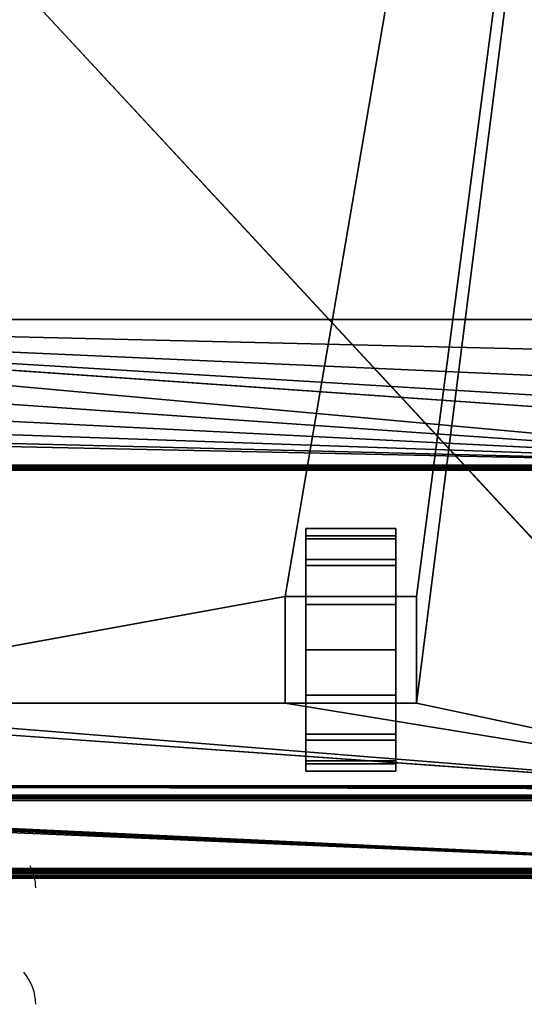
# Model space of a CAD drawing. Header units: millimetres. Extents: x -10 to 413, y -827 to 10.
# Tile 8 of 22: x 206 to 310, y -826 to -623. Entities that reach past the tile are written whole.
import ezdxf

# ---------------------------------------------------------------- set-up
doc = ezdxf.new("R2010")
doc.units = ezdxf.units.MM
doc.header["$MEASUREMENT"] = 0
doc.layers.add('0 Misc', color=7, linetype='Continuous', lineweight=35)
doc.layers.add('10 Raster Images', color=7, linetype='Continuous', lineweight=35)

msp = doc.modelspace()

# ---------------------------------------------------------------- linework, layer by layer
at = {"layer": '0 Misc', "color": 160, "linetype": 'Continuous', "lineweight": 25}
for p, q in [((260.5, -742, 69), (377, -59, 69)), ((287.5, -742, 69), (377, -59, 69)), ((287.5, -764, 69), (377, -59, 69)), ((25.7, -422, 92), (360.3, -782.9, 92)), ((384, -715, 11), (54, -685, 11)), ((361.55, -706.4, 11), (54, -685, 11)), ((355.27, -703.2, 11), (54, -685, 11)), ((350.3, -698.23, 11), (54, -685, 11)), ((347.1, -691.95, 11), (54, -685, 11)), ((346, -685, 11), (54, -685, 11)), ((384, -715, 11), (52.9, -691.95, 11)), ((384, -715, 11), (49.7, -698.23, 11)), ((384, -715, 11), (44.73, -703.2, 11)), ((384, -715, 11), (31.5, -707.5, 11)), ((384, -715, 11), (38.45, -706.4, 11)), ((16, -715, 11), (384, -715, 11)), ((383, -715, 33.5), (17, -715, 33.5)), ((383, -716, 12), (17, -716, 12)), ((17, -716, 32.5), (383, -716, 32.5)), ((264.75, -732.77, 9.31), (264.75, -729.22, 31.73)), ((264.75, -729.22, 16.27), (264.75, -729.22, 31.73)), ((283.25, -732.77, 38.69), (283.25, -729.22, 16.27)), ((283.25, -729.22, 31.73), (283.25, -729.22, 16.27)), ((264.75, -738.31, 3.77), (264.75, -732.77, 38.69)), ((264.75, -732.77, 9.31), (264.75, -732.77, 38.69)), ((283.25, -738.31, 44.23), (283.25, -732.77, 9.31)), ((283.25, -732.77, 38.69), (283.25, -732.77, 9.31)), ((264.75, -742, 24), (264.75, -738.31, 44.23)), ((264.75, -738.31, 3.77), (264.75, -742, 24)), ((264.75, -738.31, 3.77), (264.75, -738.31, 44.23)), ((283.25, -742, 24), (283.25, -738.31, 3.77)), ((283.25, -742, 46.45), (283.25, -738.31, 3.77)), ((283.25, -738.31, 44.23), (283.25, -738.31, 3.77)), ((139.5, -764, 69), (260.5, -742, 69)), ((260.5, -742, 69), (260.5, -764, 69)), ((287.5, -742, 69), (260.5, -742, 69)), ((260.5, -742, 24), (260.5, -742, 69)), ((260.5, -742, 24), (264.75, -742, 24)), ((260.5, -764, 24), (260.5, -742, 24)), ((264.75, -742, 24), (260.5, -742, 69)), ((264.75, -742, 46.45), (260.5, -742, 69)), ((283.25, -742, 46.45), (260.5, -742, 69)), ((283.25, -742, 46.45), (264.75, -742, 46.45)), ((264.75, -742, 46.45), (264.75, -742, 24)), ((264.75, -742, 24), (264.75, -764, 24)), ((264.75, -760.73, 0.22), (264.75, -742, 24)), ((264.75, -753, -1), (264.75, -742, 24)), ((264.75, -745.27, 0.22), (264.75, -742, 24)), ((283.25, -742, 24), (283.25, -742, 46.45)), ((283.25, -764, 24), (283.25, -742, 24)), ((283.25, -742, 24), (287.5, -742, 24)), ((283.25, -742, 24), (283.25, -760.73, 0.22)), ((283.25, -742, 24), (283.25, -753, -1)), ((283.25, -742, 24), (283.25, -745.27, 0.22)), ((287.5, -742, 24), (283.25, -742, 46.45)), ((287.5, -742, 69), (283.25, -742, 46.45)), ((287.5, -764, 69), (287.5, -742, 69)), ((287.5, -742, 69), (287.5, -742, 24)), ((287.5, -742, 24), (287.5, -764, 24)), ((264.75, -760.73, 0.22), (264.75, -764, 24)), ((283.25, -767.69, 44.23), (283.25, -760.73, 0.22)), ((283.25, -764, 24), (283.25, -760.73, 0.22)), ((377, -783, 69), (112.5, -764, 69)), ((377, -783, 69), (139.5, -764, 69)), ((260.5, -764, 69), (139.5, -764, 69)), ((260.5, -764, 69), (287.5, -764, 69)), ((260.5, -764, 69), (260.5, -764, 24)), ((260.5, -764, 24), (264.75, -764, 24)), ((377, -783, 69), (260.5, -764, 69)), ((260.5, -764, 24), (264.75, -764, 46.45)), ((260.5, -764, 69), (264.75, -764, 46.45)), ((264.75, -764, 46.45), (283.25, -764, 46.45)), ((264.75, -764, 24), (264.75, -764, 46.45)), ((264.75, -767.69, 3.77), (264.75, -764, 46.45)), ((264.75, -767.69, 3.77), (264.75, -764, 24)), ((264.75, -764, 46.45), (287.5, -764, 69)), ((283.25, -764, 46.45), (283.25, -764, 24)), ((283.25, -764, 24), (287.5, -764, 24)), ((283.25, -764, 24), (283.25, -767.69, 44.23)), ((283.25, -764, 24), (287.5, -764, 69)), ((283.25, -764, 46.45), (287.5, -764, 69)), ((287.5, -764, 24), (287.5, -764, 69)), ((377, -783, 69), (287.5, -764, 69)), ((264.75, -773.23, 9.31), (264.75, -767.69, 44.23)), ((264.75, -767.69, 3.77), (264.75, -767.69, 44.23)), ((283.25, -773.23, 38.69), (283.25, -767.69, 3.77)), ((283.25, -767.69, 44.23), (283.25, -767.69, 3.77)), ((264.75, -776.78, 16.27), (264.75, -773.23, 38.69)), ((264.75, -773.23, 9.31), (264.75, -773.23, 38.69)), ((283.25, -776.78, 31.73), (283.25, -773.23, 9.31)), ((283.25, -773.23, 38.69), (283.25, -773.23, 9.31)), ((264.75, -776.78, 16.27), (264.75, -776.78, 31.73)), ((283.25, -776.78, 31.73), (283.25, -776.78, 16.27)), ((399, -799, 1172), (2, -782, 1172)), ((399, -799, 1172), (16, -782, 1172)), ((399, -799, 1172), (16.16, -781.99, 1172)), ((399, -799, 1172), (16.45, -781.89, 1172)), ((399, -799, 1172), (16.71, -781.71, 1172)), ((399, -799, 1172), (16.89, -781.45, 1172)), ((399, -799, 1172), (16.99, -781.16, 1172)), ((399, -799, 1172), (17, -781, 1172)), ((383.29, -781.71, 1172), (17, -781, 1172)), ((383.11, -781.45, 1172), (17, -781, 1172)), ((383.01, -781.16, 1172), (17, -781, 1172)), ((383, -781, 1172), (17, -781, 1172)), ((4, -783, 12.5), (396, -783, 12.5)), ((396, -783, 1168), (4, -783, 1168)), ((359.5, -783, 808), (4, -783, 1168)), ((396, -784, 11.5), (4, -784, 11.5)), ((4, -784, 1169), (396, -784, 1169)), ((360.3, -782.9, 92), (23, -783, 92)), ((23, -783, 69), (377, -783, 69)), ((377, -783, 92), (23, -783, 92)), ((396, -783, 12.5), (23, -783, 69)), ((40.5, -783, 785), (359.5, -783, 785)), ((40.5, -783, 427), (359.5, -783, 427)), ((359.5, -783, 808), (40.5, -783, 808)), ((359.5, -783, 450), (40.5, -783, 450)), ((377, -783, 92), (40.5, -783, 427)), ((359.5, -783, 450), (40.5, -783, 785)), ((4, -798, 11.5), (396, -798, 11.5)), ((396, -798, 1169), (4, -798, 1169)), ((1, -799, 1172), (399, -799, 1172)), ((399, -799, 1194), (1, -799, 1194)), ((1, -800, 1193), (399, -800, 1193)), ((399, -800, 1173), (1, -800, 1173)), ((396, -799, 12.5), (4, -799, 12.5)), ((4, -799, 1168), (396, -799, 1168)), ((4, -799, 12.5), (396, -799, 1168)), ((195, -799, 1053), (396, -799, 1168)), ((200, -799, 733), (396, -799, 1168)), ((201.36, -799, 732.78), (396, -799, 1168)), ((202.59, -799, 732.16), (396, -799, 1168)), ((202.59, -799, 1045.84), (396, -799, 1168)), ((203.56, -799, 731.19), (396, -799, 1168)), ((203.56, -799, 1046.81), (396, -799, 1168)), ((203.95, -799, 730.53), (396, -799, 1168)), ((203.95, -799, 1047.47), (396, -799, 1168)), ((204.28, -799, 729.78), (396, -799, 1168)), ((204.49, -799, 1048.81), (396, -799, 1168)), ((204.55, -799, 729), (396, -799, 1168)), ((205, -799, 1052), (396, -799, 1168)), ((205, -799, 1053), (396, -799, 1168))]:
    msp.add_line(p, q, dxfattribs=at).dxf.unprotected_set("ltscale", 0)
at = {"layer": '0 Misc', "color": 160, "linetype": 'Continuous', "lineweight": 25, "extrusion": (1, 0, 0)}
msp.add_arc((-753, 24, 264.75), 25, 116.1039, 63.8961, dxfattribs=at).dxf.unprotected_set("ltscale", 0)
at = {"layer": '0 Misc', "color": 160, "linetype": 'Continuous', "lineweight": 25, "extrusion": (-1, 0, 0)}
msp.add_arc((753, 24, -283.25), 25, 116.1039, 63.8961, dxfattribs=at).dxf.unprotected_set("ltscale", 0)
at = {"layer": '0 Misc', "color": 160, "linetype": 'Continuous', "lineweight": 25, "extrusion": (1.67198e-16, 0.572254, -0.820077)}
msp.add_arc((-194.68, -242.2, -1054.39), 14.41, 157.3019, 180, dxfattribs=at).dxf.unprotected_set("ltscale", 0)
at = {"layer": '0 Misc', "color": 160, "linetype": 'Continuous', "lineweight": 25, "extrusion": (-3.34396e-16, -0.572254, -0.820077)}
msp.add_arc((194.68, 1278.99, -389.46), 14.41, 326.0516, 0, dxfattribs=at).dxf.unprotected_set("ltscale", 0)
at = {"layer": '0 Misc', "color": 160, "linetype": 'Continuous', "lineweight": 25, "extrusion": (-6.13534e-15, 0.572254, -0.820077)}
msp.add_arc((-194.68, -261.52, -1068.64), 14.41, 146.0516, 180, dxfattribs=at).dxf.unprotected_set("ltscale", 0)
at = {"layer": '0 Misc', "color": 7, "lineweight": 25}
for points, invisible_edges in [([(399, -799, 1194), (1, -1, 1194), (1, -799, 1194)], 1), ([(399, -799, 1194), (399, -1, 1194), (1, -1, 1194)], 12), ([(383, -715, 33.5), (17, -17, 33.5), (17, -715, 33.5)], 1), ([(383, -715, 33.5), (383, -17, 33.5), (17, -17, 33.5)], 12), ([(359.5, -422, 785), (40.5, -783, 785), (40.5, -422, 785)], 1), ([(359.5, -422, 785), (359.5, -783, 785), (40.5, -783, 785)], 12), ([(359.5, -422, 427), (40.5, -783, 427), (40.5, -422, 427)], 1), ([(359.5, -422, 427), (359.5, -783, 427), (40.5, -783, 427)], 12), ([(40.5, -422, 808), (359.5, -783, 808), (359.5, -422, 808)], 1), ([(40.5, -422, 808), (40.5, -783, 808), (359.5, -783, 808)], 12), ([(40.5, -422, 450), (359.5, -783, 450), (359.5, -422, 450)], 1), ([(40.5, -422, 450), (40.5, -783, 450), (359.5, -783, 450)], 12), ([(16, -715, 11), (383.62, -715.38, 11.08), (16.38, -715.38, 11.08)], 1), ([(16, -715, 11), (384, -715, 11), (383.62, -715.38, 11.08)], 1), ([(383.29, -715.71, 11.29), (16.38, -715.38, 11.08), (383.62, -715.38, 11.08)], 2), ([(383.29, -715.71, 11.29), (16.71, -715.71, 11.29), (16.38, -715.38, 11.08)], 12), ([(383, -715, 33.5), (17, -715.38, 33.42), (383, -715.38, 33.42)], 1), ([(383, -715, 33.5), (17, -715, 33.5), (17, -715.38, 33.42)], 12), ([(17, -715.71, 33.21), (383, -715.38, 33.42), (17, -715.38, 33.42)], 1), ([(17, -715.71, 33.21), (383, -715.71, 33.21), (383, -715.38, 33.42)], 12), ([(383.17, -715.83, 11.44), (16.71, -715.71, 11.29), (383.29, -715.71, 11.29)], 2), ([(383.17, -715.83, 11.44), (16.83, -715.83, 11.44), (16.71, -715.71, 11.29)], 12), ([(383.08, -715.92, 11.62), (16.83, -715.83, 11.44), (383.17, -715.83, 11.44)], 2), ([(383.08, -715.92, 11.62), (16.92, -715.92, 11.62), (16.83, -715.83, 11.44)], 12), ([(383.02, -715.98, 11.8), (16.92, -715.92, 11.62), (383.08, -715.92, 11.62)], 2), ([(383.02, -715.98, 11.8), (16.98, -715.98, 11.8), (16.92, -715.92, 11.62)], 12), ([(383, -716, 12), (16.98, -715.98, 11.8), (383.02, -715.98, 11.8)], 2), ([(383, -716, 12), (17, -716, 12), (16.98, -715.98, 11.8)], 12), ([(17, -715.92, 32.88), (383, -715.71, 33.21), (17, -715.71, 33.21)], 1), ([(17, -715.92, 32.88), (383, -715.92, 32.88), (383, -715.71, 33.21)], 12), ([(17, -716, 32.5), (383, -715.92, 32.88), (17, -715.92, 32.88)], 1), ([(17, -716, 32.5), (383, -716, 32.5), (383, -715.92, 32.88)], 12), ([(17, -716, 32.5), (383, -716, 12), (383, -716, 32.5)], 1), ([(17, -716, 32.5), (17, -716, 12), (383, -716, 12)], 12), ([(283.25, -729.5, 32.52), (264.75, -728.02, 23.1), (264.75, -729.5, 32.52)], 1), ([(283.25, -729.5, 32.52), (283.25, -728.02, 23.1), (264.75, -728.02, 23.1)], 12), ([(283.25, -728.02, 23.1), (264.75, -730.17, 13.81), (264.75, -728.02, 23.1)], 1), ([(283.25, -728.02, 23.1), (283.25, -730.17, 13.81), (264.75, -730.17, 13.81)], 12), ([(283.25, -734.4, 40.7), (264.75, -729.5, 32.52), (264.75, -734.4, 40.7)], 1), ([(283.25, -734.4, 40.7), (283.25, -729.5, 32.52), (264.75, -729.5, 32.52)], 12), ([(283.25, -730.17, 13.81), (264.75, -735.64, 6.01), (264.75, -730.17, 13.81)], 1), ([(283.25, -730.17, 13.81), (283.25, -735.64, 6.01), (264.75, -735.64, 6.01)], 12), ([(283.25, -742, 46.45), (264.75, -734.4, 40.7), (264.75, -742, 46.45)], 1), ([(283.25, -742, 46.45), (283.25, -734.4, 40.7), (264.75, -734.4, 40.7)], 12), ([(283.25, -735.64, 6.01), (264.75, -743.64, 0.82), (264.75, -735.64, 6.01)], 1), ([(283.25, -735.64, 6.01), (283.25, -743.64, 0.82), (264.75, -743.64, 0.82)], 12), ([(260.5, -742, 69), (260.5, -764, 24), (260.5, -764, 69)], 1), ([(260.5, -742, 69), (260.5, -742, 24), (260.5, -764, 24)], 12), ([(264.75, -764, 24), (260.5, -742, 24), (264.75, -742, 24)], 1), ([(264.75, -764, 24), (260.5, -764, 24), (260.5, -742, 24)], 12), ([(283.25, -742, 24), (287.5, -764, 24), (283.25, -764, 24)], 1), ([(283.25, -742, 24), (287.5, -742, 24), (287.5, -764, 24)], 12), ([(287.5, -764, 69), (287.5, -742, 24), (287.5, -742, 69)], 1), ([(287.5, -764, 69), (287.5, -764, 24), (287.5, -742, 24)], 12), ([(264.75, -743.64, 0.82), (283.25, -753, -1), (264.75, -753, -1)], 1), ([(264.75, -743.64, 0.82), (283.25, -743.64, 0.82), (283.25, -753, -1)], 12), ([(264.75, -753, -1), (283.25, -762.36, 0.82), (264.75, -762.36, 0.82)], 1), ([(264.75, -753, -1), (283.25, -753, -1), (283.25, -762.36, 0.82)], 12), ([(283.25, -762.36, 0.82), (264.75, -770.36, 6.01), (264.75, -762.36, 0.82)], 1), ([(283.25, -762.36, 0.82), (283.25, -770.36, 6.01), (264.75, -770.36, 6.01)], 12), ([(283.25, -771.6, 40.7), (264.75, -764, 46.45), (264.75, -771.6, 40.7)], 1), ([(283.25, -771.6, 40.7), (283.25, -764, 46.45), (264.75, -764, 46.45)], 12), ([(283.25, -770.36, 6.01), (264.75, -775.83, 13.81), (264.75, -770.36, 6.01)], 1), ([(283.25, -770.36, 6.01), (283.25, -775.83, 13.81), (264.75, -775.83, 13.81)], 12), ([(283.25, -776.5, 32.52), (264.75, -771.6, 40.7), (264.75, -776.5, 32.52)], 1), ([(283.25, -776.5, 32.52), (283.25, -771.6, 40.7), (264.75, -771.6, 40.7)], 12), ([(283.25, -775.83, 13.81), (264.75, -777.98, 23.1), (264.75, -775.83, 13.81)], 1), ([(283.25, -775.83, 13.81), (283.25, -777.98, 23.1), (264.75, -777.98, 23.1)], 12), ([(264.75, -777.98, 23.1), (283.25, -776.5, 32.52), (264.75, -776.5, 32.52)], 1), ([(264.75, -777.98, 23.1), (283.25, -777.98, 23.1), (283.25, -776.5, 32.52)], 12), ([(396, -783, 1168), (4, -783.08, 1168.38), (396, -783.08, 1168.38)], 1), ([(396, -783, 1168), (4, -783, 1168), (4, -783.08, 1168.38)], 12), ([(4, -783, 12.5), (396, -783.08, 12.12), (4, -783.08, 12.12)], 1), ([(4, -783, 12.5), (396, -783, 12.5), (396, -783.08, 12.12)], 12), ([(4, -783.29, 1168.71), (396, -783.08, 1168.38), (4, -783.08, 1168.38)], 1), ([(4, -783.29, 1168.71), (396, -783.29, 1168.71), (396, -783.08, 1168.38)], 12), ([(396, -783.29, 11.79), (4, -783.08, 12.12), (396, -783.08, 12.12)], 1), ([(396, -783.29, 11.79), (4, -783.29, 11.79), (4, -783.08, 12.12)], 12), ([(4, -783.62, 1168.92), (396, -783.29, 1168.71), (4, -783.29, 1168.71)], 1), ([(4, -783.62, 1168.92), (396, -783.62, 1168.92), (396, -783.29, 1168.71)], 12), ([(396, -783.62, 11.58), (4, -783.29, 11.79), (396, -783.29, 11.79)], 1), ([(396, -783.62, 11.58), (4, -783.62, 11.58), (4, -783.29, 11.79)], 12), ([(4, -784, 1169), (396, -783.62, 1168.92), (4, -783.62, 1168.92)], 1), ([(4, -784, 1169), (396, -784, 1169), (396, -783.62, 1168.92)], 12), ([(396, -784, 11.5), (4, -783.62, 11.58), (396, -783.62, 11.58)], 1), ([(396, -784, 11.5), (4, -784, 11.5), (4, -783.62, 11.58)], 12), ([(1, -799, 1172), (399, -799.38, 1172.08), (1, -799.38, 1172.08)], 1), ([(1, -799, 1172), (399, -799, 1172), (399, -799.38, 1172.08)], 12), ([(399, -799, 1194), (1, -799.38, 1193.92), (399, -799.38, 1193.92)], 1), ([(399, -799, 1194), (1, -799, 1194), (1, -799.38, 1193.92)], 12), ([(399, -799.71, 1172.29), (1, -799.38, 1172.08), (399, -799.38, 1172.08)], 1), ([(399, -799.71, 1172.29), (1, -799.71, 1172.29), (1, -799.38, 1172.08)], 12), ([(399, -799.38, 1193.92), (1, -799.71, 1193.71), (399, -799.71, 1193.71)], 1), ([(399, -799.38, 1193.92), (1, -799.38, 1193.92), (1, -799.71, 1193.71)], 12), ([(399, -799.92, 1172.62), (1, -799.71, 1172.29), (399, -799.71, 1172.29)], 1), ([(399, -799.92, 1172.62), (1, -799.92, 1172.62), (1, -799.71, 1172.29)], 12), ([(399, -799.71, 1193.71), (1, -799.92, 1193.38), (399, -799.92, 1193.38)], 1), ([(399, -799.71, 1193.71), (1, -799.71, 1193.71), (1, -799.92, 1193.38)], 12), ([(399, -800, 1173), (1, -799.92, 1172.62), (399, -799.92, 1172.62)], 1), ([(399, -800, 1173), (1, -800, 1173), (1, -799.92, 1172.62)], 12), ([(1, -800, 1193), (399, -799.92, 1193.38), (1, -799.92, 1193.38)], 1), ([(1, -800, 1193), (399, -800, 1193), (399, -799.92, 1193.38)], 12), ([(1, -800, 1193), (399, -800, 1173), (399, -800, 1193)], 1), ([(1, -800, 1193), (1, -800, 1173), (399, -800, 1173)], 12)]:
    msp.add_3dface(points, dxfattribs=dict(at, invisible_edges=invisible_edges))
for points in [[(383, -17, 1172), (17, -781, 1172), (17, -17, 1172)], [(383, -781, 1172), (17, -781, 1172), (383, -17, 1172)], [(54, -59, 11), (347.1, -52.05, 11), (54, -685, 11)], [(54, -685, 11), (347.1, -52.05, 11), (346, -59, 11)], [(377, -59, 69), (23, -783, 69), (23, -59, 69)], [(23, -783, 69), (377, -59, 69), (112.5, -742, 69)], [(346, -685, 11), (54, -685, 11), (346, -59, 11)], [(112.5, -742, 69), (377, -59, 69), (139.5, -742, 69)], [(139.5, -742, 69), (377, -59, 69), (139.5, -764, 69)], [(139.5, -764, 69), (377, -59, 69), (260.5, -742, 69)], [(260.5, -742, 69), (377, -59, 69), (287.5, -742, 69)], [(287.5, -742, 69), (377, -59, 69), (287.5, -764, 69)], [(377, -783, 69), (287.5, -764, 69), (377, -59, 69)], [(25.7, -422, 92), (23, -783, 92), (360.3, -782.9, 92)], [(25.7, -422, 92), (360.3, -782.9, 92), (360.3, -422, 92)], [(384, -715, 11), (52.9, -691.95, 11), (54, -685, 11)], [(384, -715, 11), (54, -685, 11), (361.55, -706.4, 11)], [(361.55, -706.4, 11), (54, -685, 11), (355.27, -703.2, 11)], [(355.27, -703.2, 11), (54, -685, 11), (350.3, -698.23, 11)], [(350.3, -698.23, 11), (54, -685, 11), (347.1, -691.95, 11)], [(347.1, -691.95, 11), (54, -685, 11), (346, -685, 11)], [(384, -715, 11), (49.7, -698.23, 11), (52.9, -691.95, 11)], [(384, -715, 11), (44.73, -703.2, 11), (49.7, -698.23, 11)], [(384, -715, 11), (38.45, -706.4, 11), (44.73, -703.2, 11)], [(16, -715, 11), (31.5, -707.5, 11), (384, -715, 11)], [(384, -715, 11), (31.5, -707.5, 11), (38.45, -706.4, 11)], [(264.75, -729.22, 16.27), (264.75, -729.22, 31.73), (264.75, -728, 24)], [(264.75, -732.77, 9.31), (264.75, -732.77, 38.69), (264.75, -729.22, 31.73)], [(264.75, -732.77, 9.31), (264.75, -729.22, 31.73), (264.75, -729.22, 16.27)], [(283.25, -729.22, 31.73), (283.25, -729.22, 16.27), (283.25, -728, 24)], [(283.25, -732.77, 38.69), (283.25, -732.77, 9.31), (283.25, -729.22, 16.27)], [(283.25, -732.77, 38.69), (283.25, -729.22, 16.27), (283.25, -729.22, 31.73)], [(264.75, -738.31, 3.77), (264.75, -738.31, 44.23), (264.75, -732.77, 38.69)], [(264.75, -738.31, 3.77), (264.75, -732.77, 38.69), (264.75, -732.77, 9.31)], [(283.25, -738.31, 44.23), (283.25, -738.31, 3.77), (283.25, -732.77, 9.31)], [(283.25, -738.31, 44.23), (283.25, -732.77, 9.31), (283.25, -732.77, 38.69)], [(264.75, -738.31, 44.23), (264.75, -742, 24), (264.75, -742, 46.45)], [(264.75, -745.27, 0.22), (264.75, -742, 24), (264.75, -738.31, 3.77)], [(264.75, -738.31, 3.77), (264.75, -742, 24), (264.75, -738.31, 44.23)], [(283.25, -742, 24), (283.25, -745.27, 0.22), (283.25, -738.31, 3.77)], [(283.25, -742, 24), (283.25, -738.31, 3.77), (283.25, -742, 46.45)], [(283.25, -742, 46.45), (283.25, -738.31, 3.77), (283.25, -738.31, 44.23)], [(260.5, -764, 69), (139.5, -764, 69), (260.5, -742, 69)], [(260.5, -742, 69), (264.75, -742, 24), (260.5, -742, 24)], [(264.75, -742, 24), (260.5, -742, 69), (264.75, -742, 46.45)], [(264.75, -742, 46.45), (260.5, -742, 69), (283.25, -742, 46.45)], [(287.5, -742, 69), (283.25, -742, 46.45), (260.5, -742, 69)], [(264.75, -760.73, 0.22), (264.75, -764, 24), (264.75, -742, 24)], [(264.75, -760.73, 0.22), (264.75, -742, 24), (264.75, -753, -1)], [(264.75, -753, -1), (264.75, -742, 24), (264.75, -745.27, 0.22)], [(283.25, -764, 24), (283.25, -760.73, 0.22), (283.25, -742, 24)], [(283.25, -742, 24), (283.25, -760.73, 0.22), (283.25, -753, -1)], [(283.25, -742, 24), (283.25, -753, -1), (283.25, -745.27, 0.22)], [(283.25, -742, 46.45), (287.5, -742, 24), (283.25, -742, 24)], [(287.5, -742, 24), (283.25, -742, 46.45), (287.5, -742, 69)], [(264.75, -767.69, 3.77), (264.75, -764, 24), (264.75, -760.73, 0.22)], [(283.25, -767.69, 44.23), (283.25, -767.69, 3.77), (283.25, -760.73, 0.22)], [(283.25, -767.69, 44.23), (283.25, -760.73, 0.22), (283.25, -764, 24)], [(23, -783, 69), (112.5, -764, 69), (377, -783, 69)], [(377, -783, 69), (112.5, -764, 69), (139.5, -764, 69)], [(377, -783, 69), (139.5, -764, 69), (260.5, -764, 69)], [(377, -783, 69), (260.5, -764, 69), (287.5, -764, 69)], [(264.75, -764, 46.45), (260.5, -764, 24), (264.75, -764, 24)], [(260.5, -764, 24), (264.75, -764, 46.45), (260.5, -764, 69)], [(260.5, -764, 69), (264.75, -764, 46.45), (287.5, -764, 69)], [(264.75, -767.69, 3.77), (264.75, -767.69, 44.23), (264.75, -764, 46.45)], [(264.75, -767.69, 3.77), (264.75, -764, 46.45), (264.75, -764, 24)], [(283.25, -764, 46.45), (287.5, -764, 69), (264.75, -764, 46.45)], [(283.25, -764, 46.45), (283.25, -767.69, 44.23), (283.25, -764, 24)], [(287.5, -764, 69), (283.25, -764, 24), (287.5, -764, 24)], [(283.25, -764, 24), (287.5, -764, 69), (283.25, -764, 46.45)], [(264.75, -773.23, 9.31), (264.75, -773.23, 38.69), (264.75, -767.69, 44.23)], [(264.75, -773.23, 9.31), (264.75, -767.69, 44.23), (264.75, -767.69, 3.77)], [(283.25, -773.23, 38.69), (283.25, -773.23, 9.31), (283.25, -767.69, 3.77)], [(283.25, -773.23, 38.69), (283.25, -767.69, 3.77), (283.25, -767.69, 44.23)], [(264.75, -776.78, 16.27), (264.75, -776.78, 31.73), (264.75, -773.23, 38.69)], [(264.75, -776.78, 16.27), (264.75, -773.23, 38.69), (264.75, -773.23, 9.31)], [(283.25, -776.78, 31.73), (283.25, -776.78, 16.27), (283.25, -773.23, 9.31)], [(283.25, -776.78, 31.73), (283.25, -773.23, 9.31), (283.25, -773.23, 38.69)], [(264.75, -776.78, 31.73), (264.75, -776.78, 16.27), (264.75, -778, 24)], [(283.25, -776.78, 16.27), (283.25, -776.78, 31.73), (283.25, -778, 24)], [(1, -799, 1172), (2, -782, 1172), (399, -799, 1172)], [(399, -799, 1172), (2, -782, 1172), (16, -782, 1172)], [(399, -799, 1172), (16, -782, 1172), (16.16, -781.99, 1172)], [(399, -799, 1172), (16.16, -781.99, 1172), (16.45, -781.89, 1172)], [(399, -799, 1172), (16.45, -781.89, 1172), (16.71, -781.71, 1172)], [(399, -799, 1172), (16.71, -781.71, 1172), (16.89, -781.45, 1172)], [(399, -799, 1172), (16.89, -781.45, 1172), (16.99, -781.16, 1172)], [(399, -799, 1172), (16.99, -781.16, 1172), (17, -781, 1172)], [(399, -799, 1172), (17, -781, 1172), (383.29, -781.71, 1172)], [(383.29, -781.71, 1172), (17, -781, 1172), (383.11, -781.45, 1172)], [(383.11, -781.45, 1172), (17, -781, 1172), (383.01, -781.16, 1172)], [(383.01, -781.16, 1172), (17, -781, 1172), (383, -781, 1172)], [(4, -783, 12.5), (23, -783, 69), (396, -783, 12.5)], [(40.5, -783, 808), (4, -783, 1168), (359.5, -783, 808)], [(396, -783, 1168), (359.5, -783, 808), (4, -783, 1168)], [(360.3, -782.9, 92), (23, -783, 92), (377, -783, 92)], [(23, -783, 92), (40.5, -783, 427), (377, -783, 92)], [(377, -783, 69), (396, -783, 12.5), (23, -783, 69)], [(40.5, -783, 450), (40.5, -783, 785), (359.5, -783, 450)], [(359.5, -783, 427), (377, -783, 92), (40.5, -783, 427)], [(359.5, -783, 785), (359.5, -783, 450), (40.5, -783, 785)]]:
    msp.add_3dface(points, dxfattribs=at)
at = {"layer": '0 Misc', "color": 5, "lineweight": 25}
for points, invisible_edges in [([(4, -798, 11.5), (396, -784, 11.5), (396, -798, 11.5)], 1), ([(4, -798, 11.5), (4, -784, 11.5), (396, -784, 11.5)], 12), ([(396, -798, 1169), (4, -784, 1169), (4, -798, 1169)], 1), ([(396, -798, 1169), (396, -784, 1169), (4, -784, 1169)], 12), ([(396, -798, 1169), (4, -798.38, 1168.92), (396, -798.38, 1168.92)], 1), ([(396, -798, 1169), (4, -798, 1169), (4, -798.38, 1168.92)], 12), ([(4, -798, 11.5), (396, -798.38, 11.58), (4, -798.38, 11.58)], 1), ([(4, -798, 11.5), (396, -798, 11.5), (396, -798.38, 11.58)], 12), ([(4, -798.71, 1168.71), (396, -798.38, 1168.92), (4, -798.38, 1168.92)], 1), ([(4, -798.71, 1168.71), (396, -798.71, 1168.71), (396, -798.38, 1168.92)], 12), ([(396, -798.71, 11.79), (4, -798.38, 11.58), (396, -798.38, 11.58)], 1), ([(396, -798.71, 11.79), (4, -798.71, 11.79), (4, -798.38, 11.58)], 12), ([(4, -798.92, 1168.38), (396, -798.71, 1168.71), (4, -798.71, 1168.71)], 1), ([(4, -798.92, 1168.38), (396, -798.92, 1168.38), (396, -798.71, 1168.71)], 12), ([(396, -798.92, 12.12), (4, -798.71, 11.79), (396, -798.71, 11.79)], 1), ([(396, -798.92, 12.12), (4, -798.92, 12.12), (4, -798.71, 11.79)], 12), ([(4, -799, 1168), (396, -798.92, 1168.38), (4, -798.92, 1168.38)], 1), ([(4, -799, 1168), (396, -799, 1168), (396, -798.92, 1168.38)], 12), ([(396, -799, 12.5), (4, -798.92, 12.12), (396, -798.92, 12.12)], 1), ([(396, -799, 12.5), (4, -799, 12.5), (4, -798.92, 12.12)], 12)]:
    msp.add_3dface(points, dxfattribs=dict(at, invisible_edges=invisible_edges))
for points in [[(396, -799, 1168), (4, -799, 12.5), (396, -799, 12.5)], [(4, -799, 12.5), (396, -799, 1168), (204.55, -799, 729)], [(4, -799, 1168), (195, -799, 1053), (396, -799, 1168)], [(205, -799, 1053), (396, -799, 1168), (195, -799, 1053)], [(201.36, -799, 732.78), (396, -799, 1168), (200, -799, 733)], [(200, -799, 733), (396, -799, 1168), (202.59, -799, 1045.84)], [(202.59, -799, 732.16), (396, -799, 1168), (201.36, -799, 732.78)], [(203.56, -799, 731.19), (396, -799, 1168), (202.59, -799, 732.16)], [(202.59, -799, 1045.84), (396, -799, 1168), (203.56, -799, 1046.81)], [(203.95, -799, 730.53), (396, -799, 1168), (203.56, -799, 731.19)], [(203.56, -799, 1046.81), (396, -799, 1168), (203.95, -799, 1047.47)], [(204.28, -799, 729.78), (396, -799, 1168), (203.95, -799, 730.53)], [(203.95, -799, 1047.47), (396, -799, 1168), (204.49, -799, 1048.81)], [(204.55, -799, 729), (396, -799, 1168), (204.28, -799, 729.78)], [(204.49, -799, 1048.81), (396, -799, 1168), (205, -799, 1052)], [(205, -799, 1052), (396, -799, 1168), (205, -799, 1053)]]:
    msp.add_3dface(points, dxfattribs=at)
at = {"layer": '10 Raster Images', "color": 160, "linetype": 'Continuous', "lineweight": 25}
for p, q in [((16, -715, 11), (384, -715, 11)), ((264.75, -729.22, 16.27), (264.75, -728, 24)), ((264.75, -728, 24), (264.75, -729.22, 31.73)), ((264.75, -729.22, 31.73), (264.75, -732.77, 38.69)), ((264.75, -732.77, 9.31), (264.75, -729.22, 16.27)), ((283.25, -729.22, 31.73), (283.25, -728, 24)), ((283.25, -728, 24), (283.25, -729.22, 16.27)), ((283.25, -729.22, 16.27), (283.25, -732.77, 9.31)), ((283.25, -732.77, 38.69), (283.25, -729.22, 31.73)), ((264.75, -732.77, 38.69), (264.75, -738.31, 44.23)), ((264.75, -738.31, 3.77), (264.75, -732.77, 9.31)), ((283.25, -732.77, 9.31), (283.25, -738.31, 3.77)), ((283.25, -738.31, 44.23), (283.25, -732.77, 38.69)), ((264.75, -738.31, 44.23), (264.75, -742, 46.45)), ((264.75, -745.27, 0.22), (264.75, -738.31, 3.77)), ((283.25, -738.31, 3.77), (283.25, -745.27, 0.22)), ((283.25, -742, 46.45), (283.25, -738.31, 44.23)), ((260.5, -742, 69), (287.5, -742, 69)), ((260.5, -764, 69), (260.5, -742, 69)), ((260.5, -742, 69), (260.5, -742, 24)), ((260.5, -742, 24), (264.75, -742, 24)), ((287.5, -742, 69), (260.5, -742, 69)), ((264.75, -742, 46.45), (264.75, -742, 24)), ((264.75, -742, 24), (264.75, -764, 24)), ((264.75, -742, 24), (264.75, -742, 46.45)), ((264.75, -742, 46.45), (283.25, -742, 46.45)), ((283.25, -764, 24), (283.25, -742, 24)), ((283.25, -742, 24), (283.25, -742, 46.45)), ((283.25, -742, 46.45), (283.25, -742, 24)), ((283.25, -742, 24), (287.5, -742, 24)), ((287.5, -742, 69), (287.5, -764, 69)), ((287.5, -742, 24), (287.5, -742, 69)), ((264.75, -753, -1), (264.75, -745.27, 0.22)), ((283.25, -745.27, 0.22), (283.25, -753, -1)), ((264.75, -760.73, 0.22), (264.75, -753, -1)), ((283.25, -753, -1), (283.25, -760.73, 0.22)), ((264.75, -767.69, 3.77), (264.75, -760.73, 0.22)), ((283.25, -760.73, 0.22), (283.25, -767.69, 3.77)), ((287.5, -764, 69), (260.5, -764, 69)), ((264.75, -764, 24), (260.5, -764, 24)), ((260.5, -764, 24), (260.5, -764, 69)), ((260.5, -764, 69), (287.5, -764, 69)), ((264.75, -764, 46.45), (264.75, -767.69, 44.23)), ((264.75, -764, 24), (264.75, -764, 46.45)), ((283.25, -764, 46.45), (264.75, -764, 46.45)), ((264.75, -764, 46.45), (264.75, -764, 24)), ((283.25, -764, 46.45), (283.25, -764, 24)), ((283.25, -767.69, 44.23), (283.25, -764, 46.45)), ((287.5, -764, 24), (283.25, -764, 24)), ((283.25, -764, 24), (283.25, -764, 46.45)), ((287.5, -764, 69), (287.5, -764, 24)), ((264.75, -767.69, 44.23), (264.75, -773.23, 38.69)), ((264.75, -773.23, 9.31), (264.75, -767.69, 3.77)), ((283.25, -767.69, 3.77), (283.25, -773.23, 9.31)), ((283.25, -773.23, 38.69), (283.25, -767.69, 44.23)), ((264.75, -773.23, 38.69), (264.75, -776.78, 31.73)), ((264.75, -776.78, 16.27), (264.75, -773.23, 9.31)), ((283.25, -773.23, 9.31), (283.25, -776.78, 16.27)), ((283.25, -776.78, 31.73), (283.25, -773.23, 38.69)), ((264.75, -776.78, 31.73), (264.75, -778, 24)), ((264.75, -778, 24), (264.75, -776.78, 16.27)), ((283.25, -776.78, 16.27), (283.25, -778, 24)), ((283.25, -778, 24), (283.25, -776.78, 31.73)), ((4, -783, 12.5), (396, -783, 12.5)), ((396, -783, 1168), (4, -783, 1168)), ((23, -783, 69), (377, -783, 69)), ((377, -783, 92), (23, -783, 92)), ((23, -783, 92), (377, -783, 92)), ((377, -783, 69), (23, -783, 69)), ((40.5, -783, 450), (359.5, -783, 450)), ((40.5, -783, 808), (359.5, -783, 808)), ((359.5, -783, 427), (40.5, -783, 427)), ((359.5, -783, 785), (40.5, -783, 785)), ((1, -799, 1172), (399, -799, 1172)), ((396, -799, 12.5), (4, -799, 12.5)), ((4, -799, 1168), (396, -799, 1168))]:
    msp.add_line(p, q, dxfattribs=at).dxf.unprotected_set("ltscale", 0)

doc.saveas('drawing.dxf')
